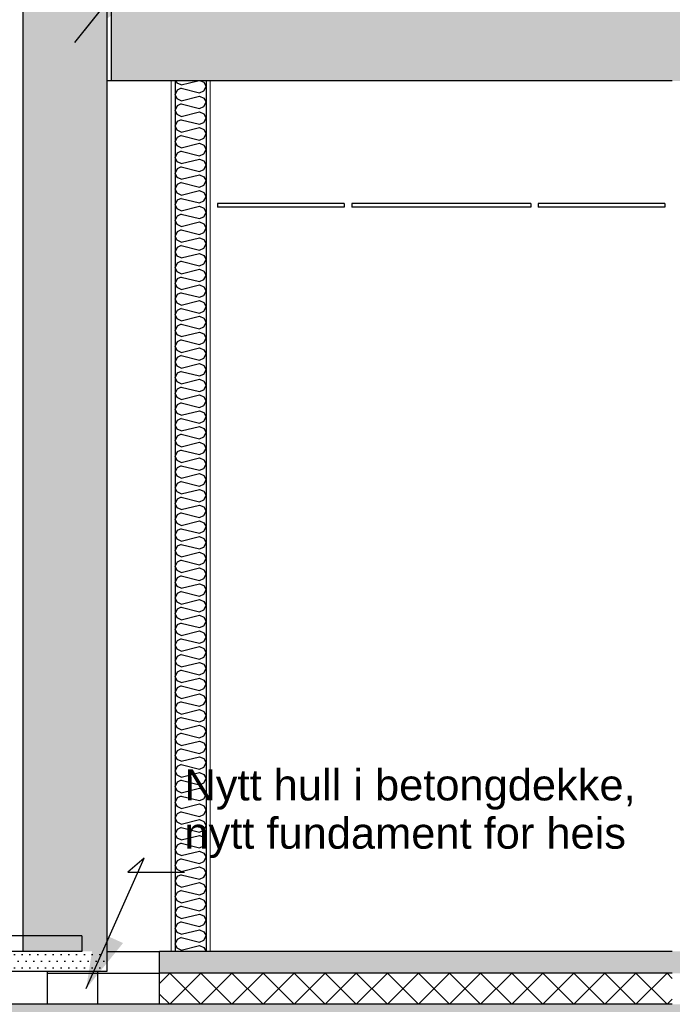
# Model space of a CAD drawing. Header units: millimetres. Extents: x -8544 to 51179, y -2070 to 13050.
# Tile 20 of 168: x -983 to 1117, y 3650 to 6817. Entities that reach past the tile are written whole.
import ezdxf

# ---------------------------------------------------------------- set-up
doc = ezdxf.new("R2010")
doc.units = ezdxf.units.MM
doc.header["$LTSCALE"] = 0.5
doc.header["$MEASUREMENT"] = 0
doc.linetypes.add('PLINE', pattern=[0])
for name, color, linetype in [('0(Nye konstruksjoner)', 7, 'Continuous'), ('222- Søyler (Nye konstruksjoner)', 7, 'Continuous'), ('242- Ikke-bærende innervegger (Skravur)(Nye konstruksjoner)', 7, 'Continuous'), ('242- Ikke-bærende innervegger(Nye konstruksjoner)', 7, 'Continuous'), ('251- Frittbærende dekker', 7, 'Continuous'), ('251- Frittbærende dekker (Skravur)', 7, 'Continuous'), ('252- Gulv på grunn_ bunnplate', 7, 'Continuous'), ('252- Gulv på grunn_ bunnplate (Skravur)', 7, 'Continuous'), ('255- Gulvoverflate(Nye konstruksjoner)', 7, 'Continuous'), ('257- Systemhimlinger (Skravur)(Nye konstruksjoner)', 7, 'Continuous'), ('257- Systemhimlinger(Nye konstruksjoner)', 7, 'Continuous'), ('621- Heiser (Skravur)(Nye konstruksjoner)', 7, 'Continuous'), ('621- Heiser(Nye konstruksjoner)', 7, 'Continuous'), ('832- Tekst bygning(Nye konstruksjoner)', 7, 'Continuous')]:
    doc.layers.add(name, color=color, linetype=linetype)
doc.layers.add('236- Innvendig kledning og overflate(Nye konstruksjoner)', color=7, linetype='Continuous', lineweight=0)
doc.styles.add('GENERATED_STYLE_2', font='arial.ttf')
doc.dimstyles.new('GENERATED_STYLE__2', dxfattribs={"dimtxt": 0.18, "dimasz": 182.4, "dimexe": 0.18, "dimexo": 0.0625, "dimgap": 0, "dimtad": 0, "dimtih": 1, "dimtoh": 1, "dimdec": 4, "dimzin": 0, "dimdsep": 46, "dimcen": 0.09, "dimadec": 0, "dimazin": 0, "dimtfac": 1, "dimtdec": 4, "dimtmove": 0, "dimatfit": 3, "dimldrblk": 'ARROWHEAD_5', "dimfxl": 1, "dimtolj": 1, "dimtzin": 0, "dimarcsym": 0})
pattern_1 = [(0, (0, 0), (0, 311.769), [30, -150]), (0, (90, 155.9), (0, 311.769), [30, -150]), (60, (0, 0), (-270, 155.8846), [30, -150]), (60, (180, 0), (-270, 155.8846), [30, -150]), (120, (30, 0), (270, 155.8846), [30, -150]), (120, (210, 0), (270, 155.8846), [30, -150]), (0, (0, 30), (0, 60), [0, -60, 0, -90]), (45, (30, 30), (-42.42641, 42.42641), [0, -45, 0, -75])]
pattern_2 = [(0, (0, 0), (0, 43.30127), [0, -25]), (0, (12.5, 21.65), (0, 43.30127), [0, -25])]
pattern_3 = [(270, (0, 0), (86.6025, 0), [0, -50]), (270, (43.3, -25), (86.6025, 0), [0, -50])]

# ---------------------------------------------------------------- blocks, each defined once
blk = doc.blocks.new('*X22')
at = {"layer": '242- Ikke-bærende innervegger (Skravur)(Nye konstruksjoner)', "linetype": 'PLINE'}
for p, q in [((-476.5, 6612.9), (-479.9, 6620)), ((-463, 6606.8), (-410.1, 6620)), ((-401.1, 6620), (-390.8, 6615.3)), ((-476.5, 6590), (-483.1, 6576.2)), ((-463, 6606.8), (-476.5, 6612.9)), ((-463, 6596.2), (-476.5, 6590)), ((-463, 6596.2), (-404.3, 6581.5)), ((-404.3, 6581.5), (-390.8, 6587.7)), ((-390.8, 6615.3), (-383.1, 6601.5)), ((-390.8, 6587.7), (-383.1, 6601.5)), ((-476.5, 6562.4), (-483.1, 6576.2)), ((-463, 6556.2), (-476.5, 6562.4)), ((-463, 6556.2), (-404.3, 6570.9)), ((-404.3, 6570.9), (-390.8, 6564.7)), ((-390.8, 6564.7), (-383.1, 6550.9)), ((-476.5, 6539.4), (-483.1, 6525.6)), ((-476.5, 6511.8), (-483.1, 6525.6)), ((-463, 6545.6), (-476.5, 6539.4)), ((-463, 6545.6), (-404.3, 6530.9)), ((-404.3, 6530.9), (-390.8, 6537.1)), ((-390.8, 6537.1), (-383.1, 6550.9)), ((-463, 6505.6), (-476.5, 6511.8)), ((-463, 6495), (-476.5, 6488.8)), ((-463, 6505.6), (-404.3, 6520.3)), ((-463, 6495), (-404.3, 6480.3)), ((-404.3, 6520.3), (-390.8, 6514.1)), ((-390.8, 6514.1), (-383.1, 6500.3)), ((-390.8, 6486.5), (-383.1, 6500.3)), ((-476.5, 6488.8), (-483.1, 6475)), ((-476.5, 6461.2), (-483.1, 6475)), ((-463, 6455), (-476.5, 6461.2)), ((-463, 6455), (-404.3, 6469.7)), ((-404.3, 6480.3), (-390.8, 6486.5)), ((-404.3, 6469.7), (-390.8, 6463.5)), ((-390.8, 6463.5), (-383.1, 6449.7)), ((-476.5, 6438.2), (-483.1, 6424.4)), ((-463, 6444.4), (-476.5, 6438.2)), ((-463, 6444.4), (-404.3, 6429.7)), ((-404.3, 6429.7), (-390.8, 6435.9)), ((-390.8, 6435.9), (-383.1, 6449.7)), ((-476.5, 6410.6), (-483.1, 6424.4)), ((-463, 6404.4), (-476.5, 6410.6)), ((-463, 6404.4), (-404.3, 6419.1)), ((-404.3, 6419.1), (-390.8, 6412.9)), ((-390.8, 6412.9), (-383.1, 6399.1)), ((-390.8, 6385.3), (-383.1, 6399.1)), ((-476.5, 6387.6), (-483.1, 6373.8)), ((-476.5, 6360), (-483.1, 6373.8)), ((-463, 6393.8), (-476.5, 6387.6)), ((-463, 6393.8), (-404.3, 6379.1)), ((-463, 6353.9), (-404.3, 6368.5)), ((-404.3, 6379.1), (-390.8, 6385.3)), ((-404.3, 6368.5), (-390.8, 6362.4)), ((-476.5, 6337.1), (-483.1, 6323.2)), ((-463, 6353.9), (-476.5, 6360)), ((-463, 6343.2), (-476.5, 6337.1)), ((-463, 6343.2), (-404.3, 6328.6)), ((-404.3, 6328.6), (-390.8, 6334.7)), ((-390.8, 6362.4), (-383.1, 6348.5)), ((-390.8, 6334.7), (-383.1, 6348.5)), ((-476.5, 6309.4), (-483.1, 6323.2)), ((-463, 6303.3), (-476.5, 6309.4)), ((-463, 6303.3), (-404.3, 6317.9)), ((-404.3, 6317.9), (-390.8, 6311.8)), ((-390.8, 6311.8), (-383.1, 6298)), ((-476.5, 6286.5), (-483.1, 6272.7)), ((-476.5, 6258.8), (-483.1, 6272.7)), ((-463, 6292.6), (-476.5, 6286.5)), ((-463, 6292.6), (-404.3, 6278)), ((-404.3, 6278), (-390.8, 6284.1)), ((-390.8, 6284.1), (-383.1, 6298)), ((-463, 6252.7), (-476.5, 6258.8)), ((-463, 6242.1), (-476.5, 6235.9)), ((-463, 6252.7), (-404.3, 6267.3)), ((-463, 6242.1), (-404.3, 6227.4)), ((-404.3, 6267.3), (-390.8, 6261.2)), ((-390.8, 6261.2), (-383.1, 6247.4)), ((-390.8, 6233.6), (-383.1, 6247.4)), ((-476.5, 6235.9), (-483.1, 6222.1)), ((-476.5, 6208.3), (-483.1, 6222.1)), ((-463, 6202.1), (-476.5, 6208.3)), ((-463, 6202.1), (-404.3, 6216.8)), ((-404.3, 6227.4), (-390.8, 6233.6)), ((-404.3, 6216.8), (-390.8, 6210.6)), ((-390.8, 6210.6), (-383.1, 6196.8)), ((-476.5, 6185.3), (-483.1, 6171.5)), ((-463, 6191.5), (-476.5, 6185.3)), ((-463, 6191.5), (-404.3, 6176.8)), ((-404.3, 6176.8), (-390.8, 6183)), ((-390.8, 6183), (-383.1, 6196.8)), ((-476.5, 6157.7), (-483.1, 6171.5)), ((-463, 6151.5), (-476.5, 6157.7)), ((-463, 6151.5), (-404.3, 6166.2)), ((-404.3, 6166.2), (-390.8, 6160)), ((-390.8, 6160), (-383.1, 6146.2)), ((-390.8, 6132.4), (-383.1, 6146.2)), ((-476.5, 6134.7), (-483.1, 6120.9)), ((-476.5, 6107.1), (-483.1, 6120.9)), ((-463, 6140.9), (-476.5, 6134.7)), ((-463, 6140.9), (-404.3, 6126.2)), ((-463, 6100.9), (-404.3, 6115.6)), ((-404.3, 6126.2), (-390.8, 6132.4)), ((-404.3, 6115.6), (-390.8, 6109.4)), ((-476.5, 6084.1), (-483.1, 6070.3)), ((-463, 6100.9), (-476.5, 6107.1)), ((-463, 6090.3), (-476.5, 6084.1)), ((-463, 6090.3), (-404.3, 6075.6)), ((-404.3, 6075.6), (-390.8, 6081.8)), ((-390.8, 6109.4), (-383.1, 6095.6)), ((-390.8, 6081.8), (-383.1, 6095.6)), ((-476.5, 6056.5), (-483.1, 6070.3)), ((-463, 6050.3), (-476.5, 6056.5)), ((-463, 6050.3), (-404.3, 6065)), ((-404.3, 6065), (-390.8, 6058.8)), ((-390.8, 6058.8), (-383.1, 6045)), ((-476.5, 6033.5), (-483.1, 6019.7)), ((-476.5, 6005.9), (-483.1, 6019.7)), ((-463, 6039.7), (-476.5, 6033.5)), ((-463, 6039.7), (-404.3, 6025)), ((-404.3, 6025), (-390.8, 6031.2)), ((-390.8, 6031.2), (-383.1, 6045)), ((-463, 5999.8), (-476.5, 6005.9)), ((-463, 5989.1), (-476.5, 5983)), ((-463, 5999.8), (-404.3, 6014.4)), ((-463, 5989.1), (-404.3, 5974.5)), ((-404.3, 6014.4), (-390.8, 6008.3)), ((-390.8, 6008.3), (-383.1, 5994.4)), ((-390.8, 5980.6), (-383.1, 5994.4)), ((-476.5, 5983), (-483.1, 5969.1)), ((-476.5, 5955.3), (-483.1, 5969.1)), ((-463, 5949.2), (-476.5, 5955.3)), ((-463, 5949.2), (-404.3, 5963.8)), ((-404.3, 5974.5), (-390.8, 5980.6)), ((-404.3, 5963.8), (-390.8, 5957.7)), ((-390.8, 5957.7), (-383.1, 5943.9)), ((-476.5, 5932.4), (-483.1, 5918.6)), ((-463, 5938.5), (-476.5, 5932.4)), ((-463, 5938.5), (-404.3, 5923.9)), ((-404.3, 5923.9), (-390.8, 5930)), ((-390.8, 5930), (-383.1, 5943.9)), ((-476.5, 5904.7), (-483.1, 5918.6)), ((-463, 5898.6), (-476.5, 5904.7)), ((-463, 5898.6), (-404.3, 5913.2)), ((-404.3, 5913.2), (-390.8, 5907.1)), ((-390.8, 5907.1), (-383.1, 5893.3)), ((-390.8, 5879.5), (-383.1, 5893.3)), ((-476.5, 5881.8), (-483.1, 5868)), ((-476.5, 5854.2), (-483.1, 5868)), ((-463, 5888), (-476.5, 5881.8)), ((-463, 5888), (-404.3, 5873.3)), ((-463, 5848), (-404.3, 5862.7)), ((-404.3, 5873.3), (-390.8, 5879.5)), ((-404.3, 5862.7), (-390.8, 5856.5)), ((-476.5, 5831.2), (-483.1, 5817.4)), ((-463, 5848), (-476.5, 5854.2)), ((-463, 5837.4), (-476.5, 5831.2)), ((-463, 5837.4), (-404.3, 5822.7)), ((-404.3, 5822.7), (-390.8, 5828.9)), ((-390.8, 5856.5), (-383.1, 5842.7)), ((-390.8, 5828.9), (-383.1, 5842.7)), ((-476.5, 5803.6), (-483.1, 5817.4)), ((-463, 5797.4), (-476.5, 5803.6)), ((-463, 5797.4), (-404.3, 5812.1)), ((-404.3, 5812.1), (-390.8, 5805.9)), ((-390.8, 5805.9), (-383.1, 5792.1)), ((-476.5, 5780.6), (-483.1, 5766.8)), ((-476.5, 5753), (-483.1, 5766.8)), ((-463, 5786.8), (-476.5, 5780.6)), ((-463, 5786.8), (-404.3, 5772.1)), ((-404.3, 5772.1), (-390.8, 5778.3)), ((-390.8, 5778.3), (-383.1, 5792.1)), ((-463, 5746.8), (-476.5, 5753)), ((-463, 5736.2), (-476.5, 5730)), ((-463, 5746.8), (-404.3, 5761.5)), ((-463, 5736.2), (-404.3, 5721.5)), ((-404.3, 5761.5), (-390.8, 5755.3)), ((-390.8, 5755.3), (-383.1, 5741.5)), ((-390.8, 5727.7), (-383.1, 5741.5)), ((-476.5, 5730), (-483.1, 5716.2)), ((-476.5, 5702.4), (-483.1, 5716.2)), ((-463, 5696.2), (-476.5, 5702.4)), ((-463, 5696.2), (-404.3, 5710.9)), ((-404.3, 5721.5), (-390.8, 5727.7)), ((-404.3, 5710.9), (-390.8, 5704.7)), ((-390.8, 5704.7), (-383.1, 5690.9)), ((-476.5, 5679.4), (-483.1, 5665.6)), ((-463, 5685.6), (-476.5, 5679.4)), ((-463, 5685.6), (-404.3, 5670.9)), ((-404.3, 5670.9), (-390.8, 5677.1)), ((-390.8, 5677.1), (-383.1, 5690.9)), ((-476.5, 5651.8), (-483.1, 5665.6)), ((-463, 5645.7), (-476.5, 5651.8)), ((-463, 5645.7), (-404.3, 5660.3)), ((-404.3, 5660.3), (-390.8, 5654.2)), ((-390.8, 5654.2), (-383.1, 5640.3)), ((-390.8, 5626.5), (-383.1, 5640.3)), ((-476.5, 5628.9), (-483.1, 5615)), ((-476.5, 5601.2), (-483.1, 5615)), ((-463, 5635), (-476.5, 5628.9)), ((-463, 5635), (-404.3, 5620.4)), ((-463, 5595.1), (-404.3, 5609.7)), ((-404.3, 5620.4), (-390.8, 5626.5)), ((-404.3, 5609.7), (-390.8, 5603.6)), ((-476.5, 5578.3), (-483.1, 5564.5)), ((-463, 5595.1), (-476.5, 5601.2)), ((-463, 5584.4), (-476.5, 5578.3)), ((-463, 5584.4), (-404.3, 5569.8)), ((-404.3, 5569.8), (-390.8, 5575.9)), ((-390.8, 5603.6), (-383.1, 5589.8)), ((-390.8, 5575.9), (-383.1, 5589.8)), ((-476.5, 5550.6), (-483.1, 5564.5)), ((-463, 5544.5), (-476.5, 5550.6)), ((-463, 5544.5), (-404.3, 5559.1)), ((-404.3, 5559.1), (-390.8, 5553)), ((-390.8, 5553), (-383.1, 5539.2)), ((-476.5, 5527.7), (-483.1, 5513.9)), ((-476.5, 5500.1), (-483.1, 5513.9)), ((-463, 5533.9), (-476.5, 5527.7)), ((-463, 5533.9), (-404.3, 5519.2)), ((-404.3, 5519.2), (-390.8, 5525.4)), ((-390.8, 5525.4), (-383.1, 5539.2)), ((-463, 5493.9), (-476.5, 5500.1)), ((-463, 5483.3), (-476.5, 5477.1)), ((-463, 5493.9), (-404.3, 5508.6)), ((-463, 5483.3), (-404.3, 5468.6)), ((-404.3, 5508.6), (-390.8, 5502.4)), ((-390.8, 5502.4), (-383.1, 5488.6)), ((-390.8, 5474.8), (-383.1, 5488.6)), ((-476.5, 5477.1), (-483.1, 5463.3)), ((-476.5, 5449.5), (-483.1, 5463.3)), ((-463, 5443.3), (-476.5, 5449.5)), ((-463, 5443.3), (-404.3, 5458)), ((-404.3, 5468.6), (-390.8, 5474.8)), ((-404.3, 5458), (-390.8, 5451.8)), ((-390.8, 5451.8), (-383.1, 5438)), ((-476.5, 5426.5), (-483.1, 5412.7)), ((-463, 5432.7), (-476.5, 5426.5)), ((-463, 5432.7), (-404.3, 5418)), ((-404.3, 5418), (-390.8, 5424.2)), ((-390.8, 5424.2), (-383.1, 5438)), ((-476.5, 5398.9), (-483.1, 5412.7)), ((-463, 5392.7), (-476.5, 5398.9)), ((-463, 5392.7), (-404.3, 5407.4)), ((-404.3, 5407.4), (-390.8, 5401.2)), ((-390.8, 5401.2), (-383.1, 5387.4)), ((-390.8, 5373.6), (-383.1, 5387.4)), ((-476.5, 5375.9), (-483.1, 5362.1)), ((-476.5, 5348.3), (-483.1, 5362.1)), ((-463, 5382.1), (-476.5, 5375.9)), ((-463, 5382.1), (-404.3, 5367.4)), ((-463, 5342.1), (-404.3, 5356.8)), ((-404.3, 5367.4), (-390.8, 5373.6)), ((-404.3, 5356.8), (-390.8, 5350.6)), ((-476.5, 5325.3), (-483.1, 5311.5)), ((-463, 5342.1), (-476.5, 5348.3)), ((-463, 5331.5), (-476.5, 5325.3)), ((-463, 5331.5), (-404.3, 5316.8)), ((-404.3, 5316.8), (-390.8, 5323)), ((-390.8, 5350.6), (-383.1, 5336.8)), ((-390.8, 5323), (-383.1, 5336.8)), ((-476.5, 5297.7), (-483.1, 5311.5)), ((-463, 5291.5), (-476.5, 5297.7)), ((-463, 5291.5), (-404.3, 5306.2)), ((-404.3, 5306.2), (-390.8, 5300)), ((-390.8, 5300), (-383.1, 5286.2)), ((-476.5, 5274.8), (-483.1, 5260.9)), ((-476.5, 5247.1), (-483.1, 5260.9)), ((-463, 5280.9), (-476.5, 5274.8)), ((-463, 5280.9), (-404.3, 5266.3)), ((-404.3, 5266.3), (-390.8, 5272.4)), ((-390.8, 5272.4), (-383.1, 5286.2)), ((-463, 5241), (-476.5, 5247.1)), ((-463, 5230.3), (-476.5, 5224.2)), ((-463, 5241), (-404.3, 5255.6)), ((-463, 5230.3), (-404.3, 5215.7)), ((-404.3, 5255.6), (-390.8, 5249.5)), ((-390.8, 5249.5), (-383.1, 5235.6)), ((-390.8, 5221.8), (-383.1, 5235.6)), ((-476.5, 5224.2), (-483.1, 5210.4)), ((-476.5, 5196.5), (-483.1, 5210.4)), ((-463, 5190.4), (-476.5, 5196.5)), ((-463, 5190.4), (-404.3, 5205)), ((-404.3, 5215.7), (-390.8, 5221.8)), ((-404.3, 5205), (-390.8, 5198.9)), ((-390.8, 5198.9), (-383.1, 5185.1)), ((-476.5, 5173.6), (-483.1, 5159.8)), ((-463, 5179.7), (-476.5, 5173.6)), ((-463, 5179.7), (-404.3, 5165.1)), ((-404.3, 5165.1), (-390.8, 5171.2)), ((-390.8, 5171.2), (-383.1, 5185.1)), ((-476.5, 5146), (-483.1, 5159.8)), ((-463, 5139.8), (-476.5, 5146)), ((-463, 5139.8), (-404.3, 5154.5)), ((-404.3, 5154.5), (-390.8, 5148.3)), ((-390.8, 5148.3), (-383.1, 5134.5)), ((-390.8, 5120.7), (-383.1, 5134.5)), ((-476.5, 5123), (-483.1, 5109.2)), ((-476.5, 5095.4), (-483.1, 5109.2)), ((-463, 5129.2), (-476.5, 5123)), ((-463, 5129.2), (-404.3, 5114.5)), ((-463, 5089.2), (-404.3, 5103.9)), ((-404.3, 5114.5), (-390.8, 5120.7)), ((-404.3, 5103.9), (-390.8, 5097.7)), ((-476.5, 5072.4), (-483.1, 5058.6)), ((-463, 5089.2), (-476.5, 5095.4)), ((-463, 5078.6), (-476.5, 5072.4)), ((-463, 5078.6), (-404.3, 5063.9)), ((-404.3, 5063.9), (-390.8, 5070.1)), ((-390.8, 5097.7), (-383.1, 5083.9)), ((-390.8, 5070.1), (-383.1, 5083.9)), ((-476.5, 5044.8), (-483.1, 5058.6)), ((-463, 5038.6), (-476.5, 5044.8)), ((-463, 5038.6), (-404.3, 5053.3)), ((-404.3, 5053.3), (-390.8, 5047.1)), ((-390.8, 5047.1), (-383.1, 5033.3)), ((-476.5, 5021.8), (-483.1, 5008)), ((-476.5, 4994.2), (-483.1, 5008)), ((-463, 5028), (-476.5, 5021.8)), ((-463, 5028), (-404.3, 5013.3)), ((-404.3, 5013.3), (-390.8, 5019.5)), ((-390.8, 5019.5), (-383.1, 5033.3)), ((-463, 4988), (-476.5, 4994.2)), ((-463, 4977.4), (-476.5, 4971.2)), ((-463, 4988), (-404.3, 5002.7)), ((-463, 4977.4), (-404.3, 4962.7)), ((-404.3, 5002.7), (-390.8, 4996.5)), ((-390.8, 4996.5), (-383.1, 4982.7)), ((-390.8, 4968.9), (-383.1, 4982.7)), ((-476.5, 4971.2), (-483.1, 4957.4)), ((-476.5, 4943.6), (-483.1, 4957.4)), ((-463, 4937.4), (-476.5, 4943.6)), ((-463, 4937.4), (-404.3, 4952.1)), ((-404.3, 4962.7), (-390.8, 4968.9)), ((-404.3, 4952.1), (-390.8, 4945.9)), ((-390.8, 4945.9), (-383.1, 4932.1)), ((-476.5, 4920.7), (-483.1, 4906.8)), ((-463, 4926.8), (-476.5, 4920.7)), ((-463, 4926.8), (-404.3, 4912.2)), ((-404.3, 4912.2), (-390.8, 4918.3)), ((-390.8, 4918.3), (-383.1, 4932.1)), ((-476.5, 4893), (-483.1, 4906.8)), ((-463, 4886.9), (-476.5, 4893)), ((-463, 4886.9), (-404.3, 4901.5)), ((-404.3, 4901.5), (-390.8, 4895.4)), ((-390.8, 4895.4), (-383.1, 4881.5)), ((-390.8, 4867.7), (-383.1, 4881.5)), ((-476.5, 4870.1), (-483.1, 4856.3)), ((-476.5, 4842.4), (-483.1, 4856.3)), ((-463, 4876.2), (-476.5, 4870.1)), ((-463, 4876.2), (-404.3, 4861.6)), ((-463, 4836.3), (-404.3, 4850.9)), ((-404.3, 4861.6), (-390.8, 4867.7)), ((-404.3, 4850.9), (-390.8, 4844.8)), ((-476.5, 4819.5), (-483.1, 4805.7)), ((-463, 4836.3), (-476.5, 4842.4)), ((-463, 4825.6), (-476.5, 4819.5)), ((-463, 4825.6), (-404.3, 4811)), ((-404.3, 4811), (-390.8, 4817.1)), ((-390.8, 4844.8), (-383.1, 4831)), ((-390.8, 4817.1), (-383.1, 4831)), ((-476.5, 4791.9), (-483.1, 4805.7)), ((-463, 4785.7), (-476.5, 4791.9)), ((-463, 4785.7), (-404.3, 4800.4)), ((-404.3, 4800.4), (-390.8, 4794.2)), ((-390.8, 4794.2), (-383.1, 4780.4)), ((-476.5, 4768.9), (-483.1, 4755.1)), ((-476.5, 4741.3), (-483.1, 4755.1)), ((-463, 4775.1), (-476.5, 4768.9)), ((-463, 4775.1), (-404.3, 4760.4)), ((-404.3, 4760.4), (-390.8, 4766.6)), ((-390.8, 4766.6), (-383.1, 4780.4)), ((-463, 4735.1), (-476.5, 4741.3)), ((-463, 4724.5), (-476.5, 4718.3)), ((-463, 4735.1), (-404.3, 4749.8)), ((-463, 4724.5), (-404.3, 4709.8)), ((-404.3, 4749.8), (-390.8, 4743.6)), ((-390.8, 4743.6), (-383.1, 4729.8)), ((-390.8, 4716), (-383.1, 4729.8)), ((-476.5, 4718.3), (-483.1, 4704.5)), ((-476.5, 4690.7), (-483.1, 4704.5)), ((-463, 4684.5), (-476.5, 4690.7)), ((-463, 4684.5), (-404.3, 4699.2)), ((-404.3, 4709.8), (-390.8, 4716)), ((-404.3, 4699.2), (-390.8, 4693)), ((-390.8, 4693), (-383.1, 4679.2)), ((-476.5, 4667.7), (-483.1, 4653.9)), ((-463, 4673.9), (-476.5, 4667.7)), ((-463, 4673.9), (-404.3, 4659.2)), ((-404.3, 4659.2), (-390.8, 4665.4)), ((-390.8, 4665.4), (-383.1, 4679.2)), ((-476.5, 4640.1), (-483.1, 4653.9)), ((-463, 4633.9), (-476.5, 4640.1)), ((-463, 4633.9), (-404.3, 4648.6)), ((-404.3, 4648.6), (-390.8, 4642.4)), ((-390.8, 4642.4), (-383.1, 4628.6)), ((-390.8, 4614.8), (-383.1, 4628.6)), ((-476.5, 4617.1), (-483.1, 4603.3)), ((-476.5, 4589.5), (-483.1, 4603.3)), ((-463, 4623.3), (-476.5, 4617.1)), ((-463, 4623.3), (-404.3, 4608.6)), ((-463, 4583.3), (-404.3, 4598)), ((-404.3, 4608.6), (-390.8, 4614.8)), ((-404.3, 4598), (-390.8, 4591.8)), ((-390.8, 4591.8), (-383.1, 4578)), ((-476.5, 4566.6), (-483.1, 4552.7)), ((-463, 4583.3), (-476.5, 4589.5)), ((-463, 4572.7), (-476.5, 4566.6)), ((-463, 4572.7), (-404.3, 4558.1)), ((-404.3, 4558.1), (-390.8, 4564.2)), ((-390.8, 4564.2), (-383.1, 4578)), ((-476.5, 4538.9), (-483.1, 4552.7)), ((-463, 4532.8), (-476.5, 4538.9)), ((-463, 4532.8), (-404.3, 4547.4)), ((-404.3, 4547.4), (-390.8, 4541.3)), ((-390.8, 4541.3), (-383.1, 4527.4)), ((-476.5, 4516), (-483.1, 4502.2)), ((-476.5, 4488.3), (-483.1, 4502.2)), ((-463, 4522.1), (-476.5, 4516)), ((-463, 4522.1), (-404.3, 4507.5)), ((-463, 4482.2), (-404.3, 4496.8)), ((-404.3, 4507.5), (-390.8, 4513.6)), ((-404.3, 4496.8), (-390.8, 4490.7)), ((-390.8, 4513.6), (-383.1, 4527.4)), ((-476.5, 4465.4), (-483.1, 4451.6)), ((-463, 4482.2), (-476.5, 4488.3)), ((-463, 4471.5), (-476.5, 4465.4)), ((-463, 4471.5), (-404.3, 4456.9)), ((-390.8, 4490.7), (-383.1, 4476.9)), ((-390.8, 4463), (-383.1, 4476.9)), ((-476.5, 4437.8), (-483.1, 4451.6)), ((-463, 4431.6), (-476.5, 4437.8)), ((-463, 4431.6), (-404.3, 4446.3)), ((-404.3, 4456.9), (-390.8, 4463)), ((-404.3, 4446.3), (-390.8, 4440.1)), ((-390.8, 4440.1), (-383.1, 4426.3)), ((-476.5, 4414.8), (-483.1, 4401)), ((-463, 4421), (-476.5, 4414.8)), ((-463, 4421), (-404.3, 4406.3)), ((-404.3, 4406.3), (-390.8, 4412.5)), ((-390.8, 4412.5), (-383.1, 4426.3)), ((-476.5, 4387.2), (-483.1, 4401)), ((-463, 4381), (-476.5, 4387.2)), ((-463, 4370.4), (-476.5, 4364.2)), ((-463, 4381), (-404.3, 4395.7)), ((-463, 4370.4), (-404.3, 4355.7)), ((-404.3, 4395.7), (-390.8, 4389.5)), ((-390.8, 4389.5), (-383.1, 4375.7)), ((-390.8, 4361.9), (-383.1, 4375.7)), ((-476.5, 4364.2), (-483.1, 4350.4)), ((-476.5, 4336.6), (-483.1, 4350.4)), ((-463, 4330.4), (-404.3, 4345.1)), ((-404.3, 4355.7), (-390.8, 4361.9)), ((-404.3, 4345.1), (-390.8, 4338.9)), ((-390.8, 4338.9), (-383.1, 4325.1)), ((-476.5, 4313.6), (-483.1, 4299.8)), ((-463, 4330.4), (-476.5, 4336.6)), ((-463, 4319.8), (-476.5, 4313.6)), ((-463, 4319.8), (-404.3, 4305.1)), ((-404.3, 4305.1), (-390.8, 4311.3)), ((-390.8, 4311.3), (-383.1, 4325.1)), ((-476.5, 4286), (-483.1, 4299.8)), ((-463, 4279.8), (-476.5, 4286)), ((-463, 4279.8), (-404.3, 4294.5)), ((-404.3, 4294.5), (-390.8, 4288.3)), ((-390.8, 4288.3), (-383.1, 4274.5)), ((-476.5, 4263), (-483.1, 4249.2)), ((-476.5, 4235.4), (-483.1, 4249.2)), ((-463, 4269.2), (-476.5, 4263)), ((-463, 4269.2), (-404.3, 4254.5)), ((-463, 4229.2), (-404.3, 4243.9)), ((-404.3, 4254.5), (-390.8, 4260.7)), ((-404.3, 4243.9), (-390.8, 4237.7)), ((-390.8, 4260.7), (-383.1, 4274.5)), ((-476.5, 4212.5), (-483.1, 4198.6)), ((-463, 4229.2), (-476.5, 4235.4)), ((-463, 4218.6), (-476.5, 4212.5)), ((-463, 4218.6), (-404.3, 4204)), ((-390.8, 4237.7), (-383.1, 4223.9)), ((-390.8, 4210.1), (-383.1, 4223.9)), ((-476.5, 4184.8), (-483.1, 4198.6)), ((-463, 4178.7), (-476.5, 4184.8)), ((-463, 4178.7), (-404.3, 4193.3)), ((-404.3, 4204), (-390.8, 4210.1)), ((-404.3, 4193.3), (-390.8, 4187.2)), ((-390.8, 4187.2), (-383.1, 4173.3)), ((-476.5, 4161.9), (-483.1, 4148.1)), ((-463, 4168), (-476.5, 4161.9)), ((-463, 4168), (-404.3, 4153.4)), ((-404.3, 4153.4), (-390.8, 4159.5)), ((-390.8, 4159.5), (-383.1, 4173.3)), ((-476.5, 4134.2), (-483.1, 4148.1)), ((-463, 4128.1), (-476.5, 4134.2)), ((-463, 4117.4), (-476.5, 4111.3)), ((-463, 4128.1), (-404.3, 4142.7)), ((-463, 4117.4), (-404.3, 4102.8)), ((-404.3, 4142.7), (-390.8, 4136.6)), ((-390.8, 4136.6), (-383.1, 4122.8)), ((-390.8, 4108.9), (-383.1, 4122.8)), ((-476.5, 4111.3), (-483.1, 4097.5)), ((-476.5, 4083.7), (-483.1, 4097.5)), ((-463, 4077.5), (-404.3, 4092.2)), ((-404.3, 4102.8), (-390.8, 4108.9)), ((-404.3, 4092.2), (-390.8, 4086)), ((-390.8, 4086), (-383.1, 4072.2)), ((-476.5, 4060.7), (-483.1, 4046.9)), ((-463, 4077.5), (-476.5, 4083.7)), ((-463, 4066.9), (-476.5, 4060.7)), ((-463, 4066.9), (-404.3, 4052.2)), ((-404.3, 4052.2), (-390.8, 4058.4)), ((-390.8, 4058.4), (-383.1, 4072.2)), ((-476.5, 4033.1), (-483.1, 4046.9)), ((-463, 4026.9), (-476.5, 4033.1)), ((-463, 4026.9), (-404.3, 4041.6)), ((-404.3, 4041.6), (-390.8, 4035.4)), ((-390.8, 4035.4), (-383.1, 4021.6)), ((-476.5, 4010.1), (-483.1, 3996.3)), ((-476.5, 3982.5), (-483.1, 3996.3)), ((-463, 4016.3), (-476.5, 4010.1)), ((-463, 4016.3), (-404.3, 4001.6)), ((-463, 3976.3), (-404.3, 3991)), ((-404.3, 4001.6), (-390.8, 4007.8)), ((-404.3, 3991), (-390.8, 3984.8)), ((-390.8, 4007.8), (-383.1, 4021.6)), ((-476.5, 3959.5), (-483.1, 3945.7)), ((-463, 3976.3), (-476.5, 3982.5)), ((-463, 3965.7), (-476.5, 3959.5)), ((-463, 3965.7), (-404.3, 3951)), ((-390.8, 3984.8), (-383.1, 3971)), ((-390.8, 3957.2), (-383.1, 3971)), ((-476.5, 3931.9), (-483.1, 3945.7)), ((-463, 3925.7), (-476.5, 3931.9)), ((-463, 3925.7), (-404.3, 3940.4)), ((-404.3, 3951), (-390.8, 3957.2)), ((-404.3, 3940.4), (-390.8, 3934.2)), ((-390.8, 3934.2), (-383.1, 3920.4)), ((-476.5, 3908.9), (-483.1, 3895.1)), ((-476.5, 3881.3), (-483.1, 3895.1)), ((-463, 3915.1), (-476.5, 3908.9)), ((-463, 3915.1), (-404.3, 3900.4)), ((-404.3, 3900.4), (-390.8, 3906.6)), ((-390.8, 3906.6), (-383.1, 3920.4)), ((-463, 3875.1), (-476.5, 3881.3)), ((-463, 3864.5), (-476.5, 3858.3)), ((-463, 3875.1), (-404.3, 3889.8)), ((-463, 3864.5), (-404.3, 3849.8)), ((-404.3, 3889.8), (-390.8, 3883.6)), ((-390.8, 3883.6), (-383.1, 3869.8)), ((-390.8, 3856), (-383.1, 3869.8)), ((-476.5, 3858.3), (-483.1, 3844.5)), ((-476.5, 3830.7), (-483.1, 3844.5)), ((-463, 3824.6), (-404.3, 3839.2)), ((-404.3, 3849.8), (-390.8, 3856)), ((-404.3, 3839.2), (-390.8, 3833.1)), ((-390.8, 3833.1), (-383.5, 3820)), ((-463, 3824.6), (-476.5, 3830.7))]:
    blk.add_line(p, q, dxfattribs=at)
blk = doc.blocks.new('*X90')
at = {"layer": '252- Gulv på grunn_ bunnplate (Skravur)', "linetype": 'PLINE'}
for p, q in [((-533.1, 3716.9), (-500, 3750)), ((-500, 3650), (-400, 3750)), ((-400, 3650), (-500, 3750)), ((-400, 3650), (-300, 3750)), ((-300, 3650), (-400, 3750)), ((-300, 3650), (-200, 3750)), ((-200, 3650), (-300, 3750)), ((-200, 3650), (-100, 3750)), ((-100, 3650), (-200, 3750)), ((-100, 3650), (0, 3750)), ((0, 3650), (-100, 3750)), ((0, 3650), (100, 3750)), ((100, 3650), (0, 3750)), ((100, 3650), (200, 3750)), ((200, 3650), (100, 3750)), ((200, 3650), (300, 3750)), ((300, 3650), (200, 3750)), ((300, 3650), (400, 3750)), ((400, 3650), (300, 3750)), ((400, 3650), (500, 3750)), ((500, 3650), (400, 3750)), ((500, 3650), (600, 3750)), ((600, 3650), (500, 3750)), ((600, 3650), (700, 3750)), ((700, 3650), (600, 3750)), ((700, 3650), (800, 3750)), ((800, 3650), (700, 3750)), ((800, 3650), (900, 3750)), ((900, 3650), (800, 3750)), ((900, 3650), (1000, 3750)), ((1000, 3650), (900, 3750)), ((1000, 3650), (1100, 3750)), ((1100, 3650), (1000, 3750)), ((1116.9, 3733.1), (1100, 3750)), ((-500, 3650), (-533.1, 3683.1)), ((1100, 3650), (1116.9, 3666.9))]:
    blk.add_line(p, q, dxfattribs=at)
blk = doc.blocks.new('ARROWHEAD_5')
at = {"linetype": 'Continuous'}
blk.add_hatch(color=256, dxfattribs=at).paths.add_polyline_path([(-1, 0.2679), (0, 0), (-1, -0.2679)])
blk.add_line((0, 0), (-1, 0), dxfattribs=at)

msp = doc.modelspace()

# ---------------------------------------------------------------- hatches: boundary and pattern name
at = {"layer": '242- Ikke-bærende innervegger (Skravur)(Nye konstruksjoner)', "linetype": 'Continuous'}
h = msp.add_hatch(dxfattribs=at)
h.set_pattern_fill('Gips', color=256, style=0, pattern_type=2)
h.set_pattern_definition(pattern_3)
h.paths.add_polyline_path([(-483.1, 6620), (-495.6, 6620), (-495.6, 3820), (-483.1, 3820)])
h = msp.add_hatch(dxfattribs=at)
h.set_pattern_fill('Gips', color=256, style=0, pattern_type=2)
h.set_pattern_definition(pattern_3)
h.paths.add_polyline_path([(-383.1, 3820), (-370.6, 3820), (-370.6, 6620), (-383.1, 6620)])
at = {"layer": '251- Frittbærende dekker (Skravur)', "linetype": 'Continuous'}
h = msp.add_hatch(dxfattribs=at)
h.set_pattern_fill('Betong_strukturell', color=256, style=0, pattern_type=2)
h.set_pattern_definition(pattern_1)
h.paths.add_polyline_path([(-688.1, 6850), (-688.1, 6620), (12116.9, 6620), (12116.9, 6850)])
at = {"layer": '252- Gulv på grunn_ bunnplate (Skravur)', "linetype": 'Continuous'}
h = msp.add_hatch(dxfattribs=at)
h.set_pattern_fill('Betong_strukturell', color=256, style=0, pattern_type=2)
h.set_pattern_definition(pattern_1)
h.paths.add_polyline_path([(-533.1, 3820), (-533.1, 3750), (11916.9, 3750), (11916.9, 3820)])
h = msp.add_hatch(dxfattribs=at)
h.set_pattern_fill('Betong_strukturell', color=256, style=0, pattern_type=2)
h.set_pattern_definition(pattern_1)
h.paths.add_polyline_path([(-4683.1, 3570), (25666.9, 3570), (25666.9, 3650), (-4683.1, 3650)])
at = {"layer": '257- Systemhimlinger (Skravur)(Nye konstruksjoner)', "linetype": 'Continuous'}
h = msp.add_hatch(dxfattribs=at)
h.set_pattern_fill('Prikker_tett', color=256, style=0, pattern_type=2)
h.set_pattern_definition(pattern_2)
h.paths.add_polyline_path([(-346.6, 6214), (61.2, 6214), (61.2, 6226), (-346.6, 6226)])
h = msp.add_hatch(dxfattribs=at)
h.set_pattern_fill('Prikker_tett', color=256, style=0, pattern_type=2)
h.set_pattern_definition(pattern_2)
h.paths.add_polyline_path([(85.2, 6214), (661.2, 6214), (661.2, 6226), (85.2, 6226)])
h = msp.add_hatch(dxfattribs=at)
h.set_pattern_fill('Prikker_tett', color=256, style=0, pattern_type=2)
h.set_pattern_definition(pattern_2)
h.paths.add_polyline_path([(685.2, 6214), (1092.9, 6214), (1092.9, 6226), (685.2, 6226)])
at = {"layer": '621- Heiser (Skravur)(Nye konstruksjoner)', "linetype": 'Continuous'}
h = msp.add_hatch(dxfattribs=at)
h.set_pattern_fill('Prikker_tett', color=256, style=0, pattern_type=2)
h.set_pattern_definition(pattern_2)
h.paths.add_polyline_path([(-703.1, 6850), (-973.1, 6850), (-973.1, 3820), (-703.1, 3820)])
h = msp.add_hatch(dxfattribs=at)
h.set_pattern_fill('Prikker_tett', color=256, style=0, pattern_type=2)
h.set_pattern_definition(pattern_2)
h.paths.add_polyline_path([(-2053.1, 3820), (-2053.1, 3755), (-703.1, 3755), (-703.1, 3820)])

# ---------------------------------------------------------------- linework, layer by layer
at = {"layer": '0(Nye konstruksjoner)', "linetype": 'PLINE'}
for p, q in [((-688.1, 6620), (-688.1, 6850)), ((-688.1, 6620), (-703.1, 6620)), ((-533.1, 3750), (-533.1, 3820)), ((-893.1, 3750), (-733.1, 3750)), ((-733.1, 3755), (-733.1, 3750)), ((-733.1, 3750), (-533.1, 3750)), ((-733.1, 3750), (-733.1, 3650)), ((-533.1, 3650), (-533.1, 3750))]:
    msp.add_line(p, q, dxfattribs=at)
at = {"layer": '222- Søyler (Nye konstruksjoner)', "linetype": 'PLINE'}
msp.add_line((-893.1, 3650), (-893.1, 3755), dxfattribs=at)
at = {"layer": '236- Innvendig kledning og overflate(Nye konstruksjoner)', "linetype": 'PLINE'}
for p, q in [((-495.6, 6620), (-495.6, 3820)), ((-370.6, 6620), (-370.6, 3820))]:
    msp.add_line(p, q, dxfattribs=at)
at = {"layer": '242- Ikke-bærende innervegger(Nye konstruksjoner)', "linetype": 'PLINE'}
for p, q in [((-483.1, 6620), (-483.1, 3820)), ((-383.1, 6620), (-383.1, 3820)), ((-703.1, 3820), (-533.1, 3820))]:
    msp.add_line(p, q, dxfattribs=at)
at = {"layer": '251- Frittbærende dekker', "linetype": 'PLINE'}
for p, q in [((-495.6, 6620), (-688.1, 6620)), ((1116.9, 6620), (-370.6, 6620))]:
    msp.add_line(p, q, dxfattribs=at)
at = {"layer": '251- Frittbærende dekker', "linetype": 'PLINE', "flags": 128}
msp.add_lwpolyline([(-370.6, 6620), (-383.1, 6620), (-483.1, 6620), (-495.6, 6620)], dxfattribs=at)
at = {"layer": '252- Gulv på grunn_ bunnplate', "linetype": 'PLINE'}
for p, q in [((-495.6, 3820), (-533.1, 3820)), ((1116.9, 3820), (-370.6, 3820)), ((1116.9, 3750), (-533.1, 3750)), ((-533.1, 3650), (-2273.1, 3650)), ((1116.9, 3650), (-533.1, 3650))]:
    msp.add_line(p, q, dxfattribs=at)
at = {"layer": '252- Gulv på grunn_ bunnplate', "linetype": 'PLINE', "flags": 128}
msp.add_lwpolyline([(-370.6, 3820), (-383.1, 3820), (-483.1, 3820), (-495.6, 3820)], dxfattribs=at)
at = {"layer": '255- Gulvoverflate(Nye konstruksjoner)', "linetype": 'PLINE'}
for p, q in [((-783.1, 3870), (-1848.1, 3870)), ((-783.1, 3870), (-783.1, 3820)), ((-783.1, 3820), (-973.1, 3820))]:
    msp.add_line(p, q, dxfattribs=at)
at = {"layer": '257- Systemhimlinger(Nye konstruksjoner)', "linetype": 'PLINE'}
for p, q in [((-346.6, 6226), (-346.6, 6214)), ((61.2, 6226), (-346.6, 6226)), ((61.2, 6214), (-346.6, 6214)), ((61.2, 6226), (61.2, 6214)), ((85.2, 6226), (85.2, 6214)), ((661.2, 6226), (85.2, 6226)), ((661.2, 6214), (85.2, 6214)), ((661.2, 6226), (661.2, 6214)), ((685.2, 6226), (685.2, 6214)), ((1092.9, 6226), (685.2, 6226)), ((1092.9, 6214), (685.2, 6214)), ((1092.9, 6226), (1092.9, 6214))]:
    msp.add_line(p, q, dxfattribs=at)
at = {"layer": '621- Heiser(Nye konstruksjoner)', "linetype": 'PLINE'}
for p, q in [((-973.1, 6850), (-973.1, 3820)), ((-703.1, 6850), (-703.1, 3820)), ((-973.1, 3820), (-1848.1, 3820)), ((-703.1, 3820), (-703.1, 3755)), ((-703.1, 3755), (-2053.1, 3755))]:
    msp.add_line(p, q, dxfattribs=at)

# ---------------------------------------------------------------- block references
at = {"layer": '242- Ikke-bærende innervegger(Nye konstruksjoner)'}
msp.add_blockref('*X22', (0, 0), dxfattribs=at)
at = {"layer": '252- Gulv på grunn_ bunnplate'}
msp.add_blockref('*X90', (0, 0), dxfattribs=at)

# ---------------------------------------------------------------- texts
at = {"layer": '832- Tekst bygning(Nye konstruksjoner)', "linetype": 'Continuous', "insert": (-453, 4120.4), "char_height": 100, "attachment_point": 7, "line_spacing_factor": 0.930913, "style": 'GENERATED_STYLE_2'}
msp.add_mtext('\\A1;{\\pql;\\fArial|b0|i0|c0|p0;\\W1.000000;Nytt \\fArial|b0|i0|c0|p0;\\W1.000000;h\\fArial|b0|i0|c0|p0;\\W1.000000;ull i betongdekke\\fArial|b0|i0|c0|p0;\\W1.000000;,\\P\\pql;\\fArial|b0|i0|c0|p0;\\W1.000000;nytt fundament for heis}', dxfattribs=at)

# ---------------------------------------------------------------- leaders
at = {"layer": '832- Tekst bygning(Nye konstruksjoner)', "linetype": 'PLINE', "annotation_type": 0, "has_hookline": 1, "hookline_direction": 0}
for points, text_width in [([(-805.6, 6743.1), (-456, 7183.9), (-555.2, 7138.5), (-372.8, 7138.5)], 1395.6), ([(-769.3, 3700.4), (-582, 4120.4), (-635.4, 4075), (-453, 4075)], 1427.8)]:
    msp.add_leader(points, dimstyle='GENERATED_STYLE__2', dxfattribs=dict(at, text_width=text_width))

doc.saveas('drawing.dxf')
